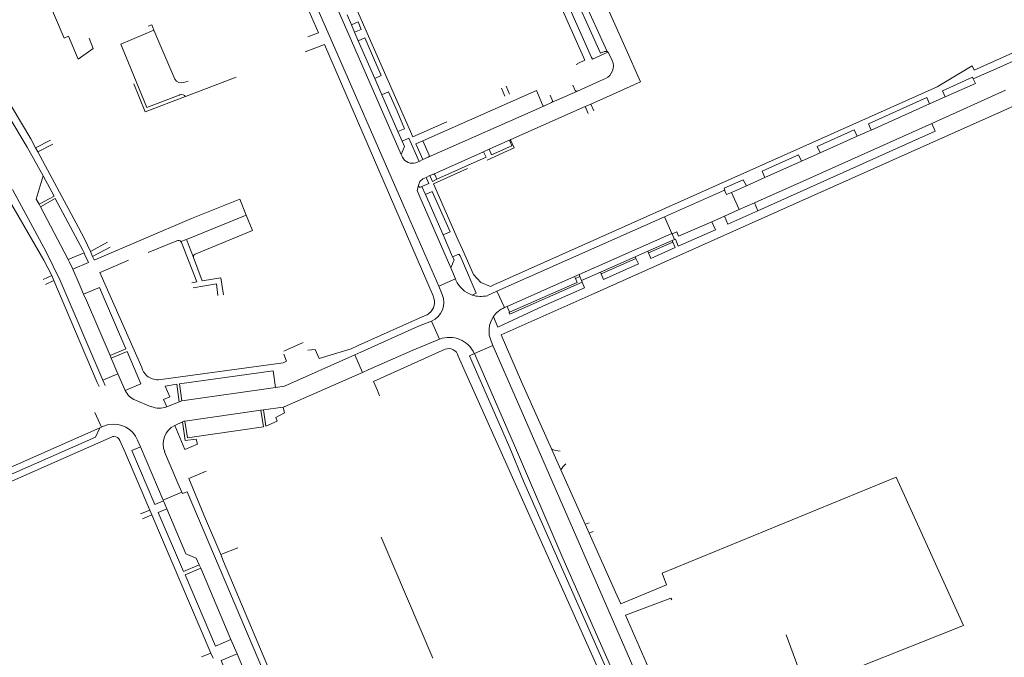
# Model space of a CAD drawing. Extents: x 145000 to 155000, y 457500 to 470000.
# Tile 54 of 256: x 147919 to 148210, y 458563 to 458752. Entities that reach past the tile are written whole.
import ezdxf

# ---------------------------------------------------------------- set-up
doc = ezdxf.new("R2010")
doc.units = 0
doc.header["$LTSCALE"] = 0.2
doc.header["$MEASUREMENT"] = 0
doc.layers.add('kant verharding', color=252, linetype='Continuous', lineweight=0)

msp = doc.modelspace()

# ---------------------------------------------------------------- linework, layer by layer
at = {"layer": 'kant verharding', "lineweight": 0}
for p, q in [((148097.89, 458743.98), (148074.95, 458795.3)), ((148086.06, 458740.01), (148063.6, 458790.4)), ((148020.89, 458749.56), (148008.23, 458778.68)), ((148001.67, 458767.27), (148009.24, 458749.82)), ((148031.7, 458712.06), (148006.71, 458769.22)), ((148092.61, 458742.5), (148081.83, 458766.38)), ((148016.92, 458750.44), (148015.62, 458753.4)), ((148009.24, 458749.82), (148032.45, 458696.72)), ((148017.87, 458748.22), (148016.92, 458750.44)), ((148035.16, 458717.25), (148020.89, 458749.56)), ((147958.45, 458748.91), (147964.68, 458734.33)), ((148004.03, 458746.84), (148007.21, 458748.03)), ((148018.97, 458745.73), (148017.87, 458748.22)), ((148003.2, 458742.46), (148008.98, 458744.57)), ((148008.98, 458744.57), (148041.1, 458670.18)), ((148023.82, 458734.6), (148018.97, 458745.73)), ((148102.56, 458733.53), (148097.89, 458743.98)), ((148094.13, 458739.84), (148093.17, 458741.99)), ((148208.04, 458737.54), (148216.62, 458741.41)), ((148083.92, 458738.92), (148083.51, 458738.73)), ((148085.42, 458739.72), (148086.06, 458740.01)), ((147967.84, 458729.24), (147982.76, 458734.95)), ((148201.06, 458734.46), (148208.04, 458737.54)), ((147967.23, 458733.33), (147968.6, 458733.81)), ((148025.95, 458729.77), (148023.82, 458734.6)), ((148062.73, 458732.24), (148063.75, 458729.93)), ((148082.48, 458732.62), (148083.17, 458731.05)), ((148090.41, 458733.78), (148083.82, 458730.81)), ((148092.13, 458734.55), (148090.41, 458733.78)), ((148102.56, 458733.53), (148092.49, 458729.06)), ((148030.69, 458718.9), (148025.95, 458729.77)), ((148062.4, 458729.33), (148061.4, 458731.7)), ((148076.45, 458727.99), (148075.75, 458729.62)), ((148083.82, 458730.81), (148076.2, 458727.41)), ((148092.49, 458729.06), (148087.81, 458726.98)), ((148188.12, 458727.04), (148192.73, 458729.1)), ((148188.76, 458721.25), (148210.63, 458731.07)), ((148039.69, 458711.23), (148074.13, 458726.48)), ((148086.13, 458726.24), (148064.15, 458716.48)), ((148074.13, 458726.48), (148076.2, 458727.41)), ((148087.81, 458726.98), (148086.13, 458726.24)), ((148086.13, 458726.24), (148087.07, 458724.17)), ((148088.71, 458724.95), (148087.81, 458726.98)), ((148218.71, 458728.95), (148143.08, 458695.16)), ((148170.83, 458719.31), (148188.12, 458727.04)), ((148045.18, 458721.7), (148035.16, 458717.25)), ((148150.7, 458704.2), (148188.76, 458721.25)), ((148170.02, 458721.18), (148170.83, 458719.31)), ((148031.97, 458715.97), (148030.69, 458718.9)), ((148155.68, 458712.53), (148166.65, 458717.44)), ((148166.65, 458717.44), (148169.86, 458718.87)), ((148169.86, 458718.87), (148170.83, 458719.31)), ((147923.4, 458714.05), (147927.86, 458716.31)), ((147924.06, 458712.82), (147928.53, 458715.14)), ((148036.03, 458715.22), (148038.08, 458716.07)), ((148038.08, 458710.54), (148036.03, 458715.22)), ((148039.9, 458711.84), (148038.08, 458716.07)), ((148064.15, 458716.48), (148057.74, 458713.62)), ((148064.15, 458716.48), (148064.05, 458716.41)), ((148065.11, 458714), (148064.05, 458716.41)), ((147924.06, 458712.82), (147923.4, 458714.05)), ((148032.06, 458711.29), (148031.7, 458712.06)), ((148056.08, 458712.88), (148041.06, 458706.19)), ((148057.74, 458713.62), (148056.08, 458712.88)), ((148150.17, 458710.07), (148155.68, 458712.53)), ((148036.97, 458710.03), (148036.04, 458709.62)), ((148038.08, 458710.54), (148036.97, 458710.03)), ((148038.08, 458710.54), (148039.69, 458711.23)), ((148139.38, 458705.25), (148150.17, 458710.07)), ((148040.16, 458705.81), (148039.05, 458705.3)), ((148040.16, 458705.81), (148041.06, 458706.19)), ((148040.16, 458705.81), (148040.9, 458704.11)), ((148051.34, 458707.87), (148041.23, 458703.34)), ((148042.21, 458704.75), (148041.68, 458705.93)), ((148036.41, 458701.36), (148036.83, 458702.88)), ((148036.91, 458703.33), (148036.83, 458702.88)), ((148040.9, 458704.11), (148042.21, 458704.75)), ((148129.44, 458700.77), (148133.89, 458702.74)), ((148139.38, 458705.25), (148133.89, 458702.74)), ((148150.7, 458704.2), (148136.24, 458697.77)), ((148037.8, 458702.59), (148038.83, 458700.22)), ((148038.83, 458700.22), (148044.06, 458688.25)), ((148127.35, 458701.49), (148109.62, 458693.6)), ((148131.71, 458695.76), (148129.44, 458700.77)), ((147924.45, 458697.32), (147924.84, 458696.61)), ((148131.71, 458695.76), (148136.24, 458697.77)), ((148136.24, 458697.77), (148137.3, 458695.36)), ((147968.07, 458686.92), (147985.8, 458694.15)), ((148032.45, 458696.72), (148042.78, 458673.05)), ((148143.08, 458695.16), (148087.95, 458670.52)), ((148127.36, 458693.79), (148131.71, 458695.76)), ((148137.3, 458695.36), (148128.42, 458691.43)), ((148059.96, 458671.62), (148109.62, 458693.6)), ((148109.62, 458693.6), (148111.83, 458688.68)), ((148123.66, 458692.17), (148127.36, 458693.79)), ((148123.66, 458692.17), (148124.72, 458689.79)), ((148128.42, 458691.43), (148127.36, 458693.79)), ((148044.06, 458688.25), (148046.89, 458681.79)), ((148111.83, 458688.68), (148084.34, 458676.53)), ((148111.86, 458688.61), (148111.83, 458688.68)), ((148112.63, 458686.93), (148111.86, 458688.61)), ((148124.72, 458689.79), (148113.7, 458684.91)), ((147944.67, 458686.15), (147939.63, 458683.31)), ((147956.7, 458683.03), (147965.26, 458686.53)), ((147966.44, 458686.27), (147968.07, 458686.92)), ((147970.14, 458681.54), (147968.07, 458686.92)), ((148104.69, 458683.43), (148111.93, 458686.63)), ((148112.14, 458686.14), (148104.9, 458682.95)), ((148111.93, 458686.63), (148112.63, 458686.93)), ((148112.14, 458686.14), (148111.93, 458686.63)), ((148112.82, 458684.53), (148112.14, 458686.14)), ((148112.84, 458686.97), (148112.63, 458686.93)), ((148113.7, 458684.91), (148112.84, 458686.97)), ((147933.03, 458680.95), (147937.75, 458682.99)), ((147937.75, 458682.99), (147938.04, 458682.35)), ((147938.04, 458682.35), (147939.06, 458680.11)), ((147940.31, 458681.85), (147939.63, 458683.31)), ((147940.31, 458681.85), (147945.48, 458684.63)), ((148100.97, 458681.79), (148104.69, 458683.43)), ((148104.9, 458682.95), (148104.69, 458683.43)), ((148104.9, 458682.95), (148105.58, 458681.32)), ((148105.58, 458681.32), (148112.82, 458684.53)), ((147933.03, 458680.95), (147933.42, 458680.15)), ((147933.42, 458680.15), (147934.41, 458678.1)), ((147939.06, 458680.11), (147934.41, 458678.1)), ((147950.93, 458680.74), (147942.52, 458677.16)), ((148090.66, 458677.22), (148100.97, 458681.79)), ((148090.86, 458676.76), (148101.18, 458681.31)), ((148091.61, 458675.08), (148101.9, 458679.68)), ((148100.97, 458681.79), (148101.18, 458681.31)), ((148101.9, 458679.68), (148101.18, 458681.31)), ((147936.31, 458673.77), (147934.41, 458678.1)), ((148046.36, 458678.51), (148047.76, 458675.24)), ((148084.34, 458676.53), (148082.99, 458675.95)), ((148084.34, 458676.53), (148084.58, 458675.98)), ((148085.08, 458674.81), (148090.66, 458677.22)), ((148090.86, 458676.76), (148090.66, 458677.22)), ((148090.86, 458676.76), (148091.61, 458675.08)), ((147928.18, 458676.2), (147925.65, 458675.06)), ((147928.86, 458674.74), (147926.31, 458673.59)), ((147928.18, 458676.2), (147928.86, 458674.74)), ((147937.64, 458670.73), (147936.31, 458673.77)), ((148042.78, 458673.05), (148047.73, 458675.23)), ((148047.73, 458675.23), (148047.76, 458675.24)), ((148047.88, 458674.86), (148047.73, 458675.23)), ((148082.99, 458675.95), (148063.03, 458667.1)), ((148082.99, 458675.95), (148083.25, 458675.39)), ((148083.25, 458675.39), (148084.58, 458675.98)), ((148084.58, 458675.98), (148085.08, 458674.81)), ((148085.01, 458674.78), (148085.08, 458674.81)), ((148085.01, 458674.78), (148085.23, 458674.27)), ((148085.97, 458672.62), (148085.23, 458674.27)), ((148043.83, 458670.64), (148042.78, 458673.05)), ((148057.18, 458670.28), (148059.96, 458671.62)), ((148062.22, 458666.73), (148059.96, 458671.62)), ((148073.59, 458667.14), (148085.97, 458672.62)), ((148087.95, 458670.52), (148061.29, 458658.67)), ((148060.28, 458661), (148073.59, 458667.14)), ((148063.03, 458667.1), (148062.22, 458666.73)), ((148063.03, 458667.1), (148063.75, 458665.36)), ((148063.67, 458665.33), (148063.75, 458665.36)), ((148038.78, 458664.37), (148018.96, 458655.5)), ((148040.67, 458662.74), (148043.02, 458657.41)), ((148058.96, 458664.06), (148060.28, 458661)), ((147996.94, 458653.85), (148002.62, 458656.38)), ((148058.28, 458656.77), (148058.84, 458655.49)), ((148061.29, 458658.67), (148067.33, 458644.77)), ((148018.96, 458655.5), (148016.87, 458654.57)), ((148017.9, 458652.78), (148019.71, 458653.59)), ((148023.44, 458644.91), (148044.65, 458654.41)), ((148053.34, 458653.12), (148058.84, 458655.49)), ((148058.84, 458655.49), (148065.8, 458639.5)), ((147945.8, 458651.8), (147945.48, 458652.56)), ((147947.81, 458647.18), (147945.8, 458651.8)), ((148017.9, 458652.78), (148020.22, 458647.57)), ((148053.31, 458653.18), (148053.34, 458653.12)), ((148053.34, 458653.12), (148065.23, 458625.91)), ((148020.22, 458647.57), (148021.86, 458648.29)), ((147947.81, 458647.18), (147949.94, 458642.24)), ((148024.62, 458642.18), (148023.44, 458644.91)), ((148067.33, 458644.77), (148076.19, 458624.9)), ((147954.61, 458644.22), (147949.94, 458642.24)), ((147994.42, 458643.09), (147966.74, 458639.16)), ((148024.62, 458642.18), (148025.29, 458640.59)), ((147957.68, 458637.42), (147953.03, 458639.32)), ((147965.95, 458638.87), (147966.74, 458639.16)), ((148065.8, 458639.5), (148127.23, 458498.75)), ((147940.93, 458635.74), (147942.89, 458631.35)), ((147990.15, 458636.38), (147967.61, 458633.18)), ((147990.88, 458636.5), (147990.15, 458636.38)), ((147996.67, 458637.32), (147990.88, 458636.5)), ((147964.61, 458631.86), (147966.91, 458632.95)), ((147942.45, 458631.16), (147872.06, 458600.14)), ((147941.17, 458628.39), (147942.45, 458631.16)), ((147942.45, 458631.16), (147942.89, 458631.35)), ((147942.89, 458631.35), (147943.5, 458631.62)), ((147866.75, 458593.54), (147946.06, 458628.45)), ((147948.37, 458627.42), (147949.99, 458623.62)), ((147953.61, 458627.51), (147954.46, 458625.5)), ((147951.95, 458624.45), (147954.46, 458625.5)), ((147954.46, 458625.5), (147961.2, 458609.72)), ((148076.19, 458624.9), (148078.95, 458618.7)), ((147949.99, 458623.62), (147957.21, 458606.75)), ((147965.55, 458614.8), (147961.63, 458624.02)), ((147973.92, 458618.32), (147968.74, 458616.12)), ((148078.95, 458618.7), (148086.13, 458602.6)), ((147968.74, 458616.12), (147973.71, 458604.26)), ((147966.69, 458612.13), (147965.55, 458614.8)), ((147961.2, 458609.72), (147966.69, 458612.13)), ((147961.2, 458609.72), (147961.29, 458609.54)), ((147962.29, 458607.18), (147961.29, 458609.54)), ((147954.46, 458605.72), (147957.21, 458606.75)), ((147957.21, 458606.75), (147957.79, 458605.4)), ((147957.79, 458605.4), (147955.05, 458604.26)), ((147957.79, 458605.4), (147975.31, 458564.47)), ((147973.71, 458604.26), (147978.22, 458593.62)), ((148086.13, 458602.6), (148086.86, 458602.89)), ((148086.13, 458602.6), (148087.3, 458599.99)), ((148086.86, 458602.89), (148087.37, 458603.08)), ((148025.78, 458598.78), (148041.03, 458562.97)), ((148087.3, 458599.99), (148088.46, 458600.5)), ((147983.31, 458595.63), (147978.22, 458593.62)), ((147979.09, 458591.55), (147978.22, 458593.62)), ((147972.3, 458589.61), (147971.84, 458590.62)), ((147972.3, 458589.61), (147981.25, 458568.53)), ((147997.28, 458548.33), (147979.09, 458591.55)), ((148098.06, 458575.73), (148131.18, 458500.6)), ((147983.05, 458564.31), (147981.25, 458568.53)), ((147972.56, 458563.33), (147975.31, 458564.47)), ((147975.31, 458564.47), (147975.96, 458562.96)), ((147985.19, 458559.3), (147983.05, 458564.31))]:
    msp.add_line(p, q, dxfattribs=at)
at = {"layer": 'kant verharding', "lineweight": 0, "flags": 128}
for points in [[(148007.21, 458748.03), (147997.46, 458770.27), (147994.26, 458768.86)], [(147923.4, 458714.05), (147921.97, 458716.7), (147908.43, 458739.38), (147891.97, 458766.69)], [(147939.27, 458746.47), (147940.49, 458743.48), (147936.03, 458740.29), (147933.17, 458747.08), (147931.88, 458746.5), (147923.57, 458766)], [(148088.02, 458740.81), (148077.33, 458764.86), (148081.65, 458766.77)], [(148081.38, 458765.04), (148080.53, 458764.64), (148090.7, 458742.03), (148091.86, 458742.5), (148092.21, 458742.58), (148092.41, 458742.56), (148092.61, 458742.5)], [(147892.78, 458761.19), (147920.93, 458714.21), (147925.62, 458705.7)], [(147958.45, 458748.91), (147957.79, 458750.45), (147956.78, 458750.02)], [(148016.92, 458750.44), (148018.88, 458751.32), (148019.77, 458749.07), (148017.87, 458748.22)], [(147958.45, 458748.91), (147948.67, 458744.71), (147956.35, 458726.02), (147965.88, 458729.67)], [(148018.97, 458745.73), (148020.88, 458746.57), (148025.78, 458735.48), (148023.82, 458734.6)], [(148200.76, 458738.26), (148201.33, 458736.98), (148215.59, 458743.4), (148217.26, 458744.7), (148218.17, 458746.87)], [(148092.82, 458742.39), (148088.27, 458740.25), (148088.02, 458740.81)], [(148092.82, 458742.39), (148092.72, 458742.45), (148092.61, 458742.5)], [(148059.14, 458673.45), (148190.36, 458732.11), (148200.76, 458738.26)], [(148083.92, 458738.92), (148083.9, 458739.03), (148085.42, 458739.72)], [(148201.06, 458734.46), (148200.84, 458734.94), (148191.92, 458730.94), (148192.73, 458729.1)], [(147895.87, 458732.39), (147910.11, 458707.87), (147925.89, 458680.8), (147928.18, 458676.2)], [(147952.46, 458732.97), (147955.89, 458724.66), (147967.84, 458729.24)], [(148192.73, 458729.1), (148201.69, 458733.1), (148201.06, 458734.46)], [(148025.95, 458729.77), (148027.91, 458730.65), (148030.46, 458724.89)], [(148038.08, 458716.07), (148071.69, 458730.97), (148073.48, 458726.78)], [(148188.12, 458727.04), (148187.28, 458728.9), (148170.02, 458721.18)], [(148030.46, 458724.89), (148032.63, 458719.7), (148030.69, 458718.9)], [(148137.3, 458695.36), (148189.75, 458718.99), (148188.76, 458721.25)], [(148166.65, 458717.44), (148165.79, 458719.38), (148154.84, 458714.47), (148155.68, 458712.53)], [(148031.7, 458712.06), (148032.64, 458714.41), (148031.97, 458715.97)], [(148031.97, 458715.97), (148033.96, 458716.88), (148036.97, 458710.03)], [(148063.9, 458715.84), (148064.44, 458714.64), (148058.45, 458711.98), (148057.74, 458713.62)], [(147939.63, 458683.31), (147937.86, 458687.08), (147936.13, 458690.42), (147924.06, 458712.82)], [(148056.08, 458712.88), (148056.82, 458711.25), (148042.21, 458704.75)], [(148057.09, 458710.43), (148062.02, 458712.64), (148065.11, 458714)], [(148150.17, 458710.07), (148149.32, 458711.98), (148138.54, 458707.17), (148139.38, 458705.25)], [(147925.62, 458705.7), (147923.63, 458698.84), (147924.45, 458697.32)], [(147924.45, 458697.32), (147928.87, 458699.74), (147925.62, 458705.7)], [(148039.05, 458705.3), (148038.04, 458704.82), (148037.74, 458704.6)], [(148037.8, 458702.59), (148039.84, 458703.49), (148039.05, 458705.3)], [(148041.23, 458703.34), (148048.57, 458686.67), (148049.78, 458683.98), (148053.05, 458676.53)], [(148127.35, 458701.49), (148127.52, 458701.55), (148127.28, 458702.07), (148132.95, 458704.61), (148133.89, 458702.74)], [(147916.57, 458701.67), (147926.55, 458683.29), (147930.67, 458674.72), (147943.34, 458645.29)], [(148046.36, 458678.51), (148037.17, 458699.52), (148036.41, 458701.36)], [(148037.25, 458702.38), (148037.36, 458702.39), (148037.8, 458702.59)], [(148044.06, 458688.25), (148046.15, 458689.15), (148040.88, 458701.12), (148038.83, 458700.22)], [(148129.44, 458700.77), (148128, 458700.19), (148127.35, 458701.49)], [(147924.84, 458696.61), (147929.23, 458698.99), (147937.43, 458683.71), (147937.75, 458682.99)], [(147985.8, 458694.15), (147983.88, 458698.87), (147969.62, 458693.13), (147940.98, 458680.92)], [(147924.84, 458696.61), (147931.92, 458683.24), (147933.03, 458680.95)], [(147985.8, 458694.15), (147987.65, 458689.61), (147970.66, 458682.58)], [(148111.86, 458688.61), (148113.25, 458689.13), (148113.82, 458687.85), (148123.66, 458692.17)], [(147969.63, 458674.1), (147971.17, 458674.36), (147966.61, 458685.99), (147966.44, 458686.27)], [(148046.89, 458681.79), (148048.74, 458682.6), (148049.12, 458682.11), (148049.79, 458680.53)], [(147940.98, 458680.92), (147940.78, 458680.84), (147940.31, 458681.85)], [(147979.05, 458670.55), (147978.31, 458675.57), (147972.73, 458674.62), (147970.14, 458681.54)], [(148046.89, 458681.79), (148047.31, 458680.89), (148046.36, 458678.51)], [(148049.79, 458680.53), (148053.9, 458671.03), (148052.68, 458670.47)], [(147942.52, 458677.16), (147942.4, 458677.11), (147954.85, 458648.99)], [(148053.05, 458676.53), (148055.28, 458674.18), (148058.11, 458672.99), (148059.14, 458673.45)], [(147928.86, 458674.74), (147941.69, 458644.62)], [(147977.41, 458670.31), (147976.96, 458673.74), (147970.06, 458672.57)], [(148085.23, 458674.27), (148063.88, 458664.84), (148063.67, 458665.33)], [(148063.75, 458665.36), (148083.76, 458674.22), (148083.25, 458675.39)], [(147943.09, 458670.78), (147942.29, 458672.65), (147937.64, 458670.73)], [(147945.48, 458652.56), (147938.47, 458668.85), (147937.64, 458670.73)], [(147943.09, 458670.78), (147950.1, 458654.5), (147945.48, 458652.56)], [(148019.71, 458653.59), (148036.83, 458661.25), (148040.67, 458662.74)], [(148021.86, 458648.29), (148034.92, 458654.03), (148043.02, 458657.41)], [(147945.8, 458651.8), (147950.5, 458653.77), (147954.61, 458644.22)], [(148003.99, 458654.12), (148006.2, 458654.36), (148007.34, 458651.69), (148016.87, 458654.57)], [(147959.77, 458645.4), (147996.7, 458650.43), (147997.72, 458650.88), (147996.93, 458653)], [(148017.9, 458652.78), (147997.08, 458643.47), (147994.42, 458643.09)], [(148048.56, 458652.41), (148113.41, 458507.66), (148114.55, 458504.96)], [(148063.79, 458625.2), (148051.86, 458652.48), (148053.34, 458653.12)], [(147966.74, 458639.16), (147966.07, 458644.18), (147993.71, 458648.07), (147994.42, 458643.09)], [(148020.22, 458647.57), (147997.02, 458637.39), (147996.67, 458637.32)], [(147941.69, 458644.62), (147942.23, 458643.36)], [(147943.34, 458645.29), (147947.81, 458647.18)], [(147943.34, 458645.29), (147944.03, 458643.69)], [(147962.23, 458637.41), (147961.3, 458639.59), (147963.15, 458640.34), (147961.79, 458643.54), (147965.23, 458644.04), (147965.95, 458638.87)], [(147965.95, 458638.87), (147962.23, 458637.41)], [(147967.61, 458633.18), (147968.35, 458628.18), (147990.88, 458631.41), (147990.15, 458636.38)], [(147990.88, 458636.5), (147991.59, 458631.66), (147994.99, 458633.12), (147994.54, 458634.24), (147997.14, 458635.62), (147996.67, 458637.32)], [(147966.91, 458632.95), (147967.74, 458627.39), (147970.96, 458627.84), (147971.39, 458626.31), (147967.65, 458624.76), (147964.61, 458631.86)], [(147966.91, 458632.95), (147967.29, 458633.15), (147967.61, 458633.18)], [(147872.06, 458600.14), (147874.51, 458599.07), (147941.17, 458628.39)], [(147961.29, 458609.54), (147958.76, 458608.47), (147951.95, 458624.45)], [(148116.1, 458506.18), (148067.87, 458615.39), (148063.79, 458625.2)], [(148065.23, 458625.91), (148079.52, 458592.62), (148117.39, 458506.71)], [(148078.95, 458618.7), (148079.25, 458619.14), (148079.57, 458619.57)], [(148079.57, 458619.57), (148079.99, 458620.08), (148080.44, 458620.55)], [(148096.73, 458579.05), (148110.25, 458584.64), (148108.89, 458588.16), (148178.25, 458616.57), (148198.2, 458572.61), (148151.52, 458554.06), (148145.66, 458569.92)], [(147966.69, 458612.13), (147966.96, 458611.68), (147968.28, 458612.22), (148002.09, 458532.82)], [(147962.29, 458607.18), (147959.74, 458606.09), (147967.18, 458588.62), (147971.84, 458590.62)], [(147971.84, 458590.62), (147970.98, 458592.62), (147967.93, 458593.89), (147962.29, 458607.18)], [(148087.3, 458599.99), (148095.1, 458582.5), (148096.73, 458579.05)], [(147981.25, 458568.53), (147976.64, 458566.56), (147967.67, 458587.62), (147972.3, 458589.61)], [(148111.75, 458580.2), (148111.53, 458580.76), (148098.06, 458575.73)], [(147983.05, 458564.31), (147978.36, 458562.28), (147980.47, 458557.3), (147985.19, 458559.3)]]:
    msp.add_lwpolyline(points, dxfattribs=at)
at = {"layer": 'kant verharding', "lineweight": 0}
for centre, radius, start, end in [((148092.21, 458741.52), 1.06, 26.1328, 54.952), ((147966.58, 458735.41), 2.18, 209.7686, 287.3917), ((148083.62, 458731.28), 0.512, 207.0594, 292.5803), ((148073.98, 458726.99), 0.538, 203.4202, 286.8169), ((148075.95, 458727.87), 0.517, 298.6328, 14.3052), ((148064.37, 458716.02), 0.506, 129.7493, 201.5694), ((148039.45, 458711.66), 0.491, 299.2039, 21.5719), ((148041.23, 458705.74), 0.487, 22.9112, 110.9364), ((148037.29, 458702.84), 0.465, 174.4464, 265.2534), ((148039.5, 458702.56), 2.7, 130.8275, 163.5481), ((147970.99, 458681.77), 0.875, 112.2894, 195.2878), ((148038.22, 458668.3), 6.08, 293.7898, 22.6199), ((148065.15, 458659.83), 7.5, 112.9742, 145.6379), ((148065.4, 458659.79), 7.73, 146.451, 202.9859), ((147959.53, 458650.23), 4.84, 194.773, 228.6339), ((147959.53, 458650.22), 4.83, 228.6251, 272.8929), ((148079, 458630.64), 6.39, 243.9351, 267.6106)]:
    msp.add_arc(centre, radius, start, end, dxfattribs=at)
at = {"layer": 'kant verharding', "lineweight": 0, "extrusion": (0, 0, -1)}
for centre, radius, start, end in [((-148090.48, 458738.2), 4, 155.7427, 245.7417), ((-147966.53, 458727.97), 1.81, 68.9389, 81.0244), ((-147966.53, 458727.96), 1.83, 80.9662, 135.4934), ((-148034.97, 458712.66), 3.21, 250.5553, 334.9601), ((-147965.68, 458685.63), 0.998, 64.9187, 139.8113), ((-148055.24, 458678.09), 8.04, 288.6195, 336.3462), ((-148037.34, 458668.31), 4.2, 153.5797, 232.7148), ((-148055.24, 458678.08), 8.04, 256.0592, 288.6217), ((-148037.34, 458668.31), 4.19, 232.6778, 249.853), ((-148045.9, 458649.8), 8.14, 69.2678, 155.4578), ((-148045.71, 458651.65), 2.95, 69.0733, 165.0036), ((-147954.97, 458644.46), 5.5, 290.6218, 336.1996), ((-147959.98, 458643.09), 6.11, 248.3506, 292.0775), ((-147946.56, 458624.66), 7.6, 78.6993, 158.023), ((-147946.56, 458624.66), 7.6, 66.2561, 78.6997), ((-147967.26, 458626.37), 6.1, 337.3128, 64.2643), ((-147946.74, 458626.89), 1.71, 66.589, 85.3884), ((-147946.74, 458626.88), 1.71, 85.3732, 161.767)]:
    msp.add_arc(centre, radius, start, end, dxfattribs=at)

doc.saveas('drawing.dxf')
